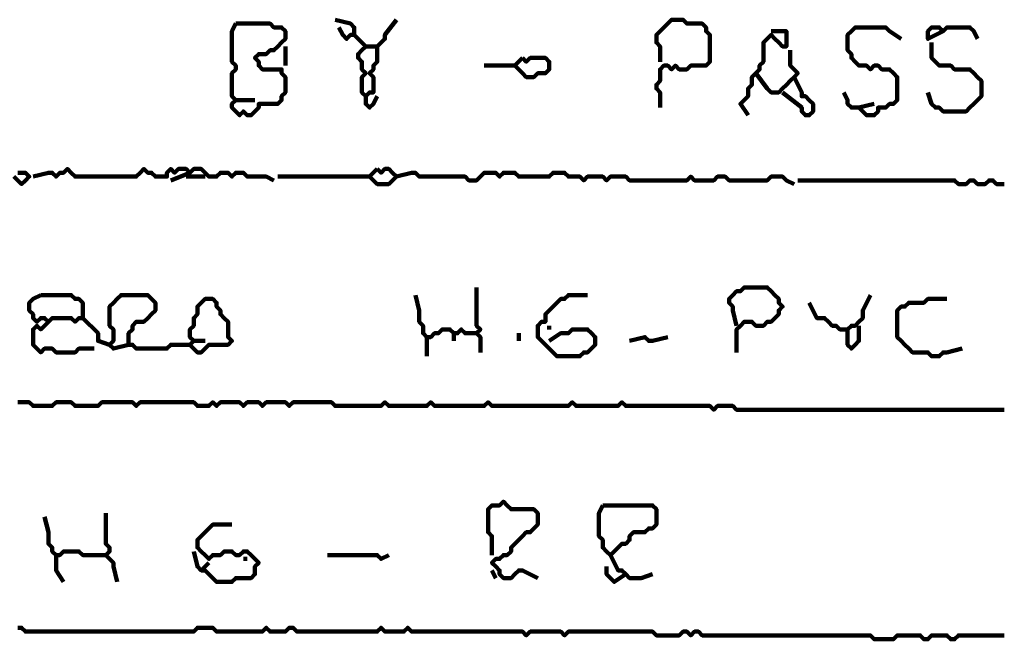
# Model space of a CAD drawing. Header units: metres. Extents: x 1959 to 4131, y 3282 to 4313.
# Tile 161 of 256: x 2381.35 to 2383.73, y 4305.44 to 4306.93. Entities that reach past the tile are written whole.
import ezdxf

# ---------------------------------------------------------------- set-up
doc = ezdxf.new("R2010")
doc.units = ezdxf.units.M
doc.layers.add('P', color=250, linetype='Continuous', lineweight=100)

msp = doc.modelspace()

# ---------------------------------------------------------------- linework, layer by layer
at = {"layer": 'P', "color": 0, "linetype": 'Continuous'}
for points in [[(2381.8754, 4306.9256), (2381.8846, 4306.9256), (2381.8939, 4306.9256), (2381.9031, 4306.9256), (2381.9123, 4306.9256), (2381.9216, 4306.9256), (2381.9308, 4306.9256), (2381.94, 4306.9256), (2381.9492, 4306.9256), (2381.9585, 4306.9256), (2381.9677, 4306.9163), (2381.9769, 4306.9163), (2381.9862, 4306.9163), (2381.9954, 4306.9071), (2381.9954, 4306.8979), (2381.9954, 4306.8886), (2381.9862, 4306.8794), (2381.9769, 4306.8702), (2381.9677, 4306.8609), (2381.9585, 4306.8609), (2381.9492, 4306.8517), (2381.94, 4306.8517), (2381.9308, 4306.8517), (2381.9216, 4306.8425), (2381.9308, 4306.8333), (2381.9308, 4306.824), (2381.94, 4306.8148), (2381.9492, 4306.8148), (2381.9585, 4306.8148), (2381.9677, 4306.8148), (2381.9769, 4306.8148), (2381.9862, 4306.8148), (2381.9862, 4306.8056), (2381.9954, 4306.7963), (2381.9954, 4306.7871), (2381.9954, 4306.7779), (2381.9954, 4306.7686), (2381.9954, 4306.7594), (2381.9862, 4306.7502), (2381.9862, 4306.7409), (2381.9769, 4306.7317), (2381.9677, 4306.7317), (2381.9585, 4306.7317), (2381.9492, 4306.7317), (2381.94, 4306.7317), (2381.9308, 4306.7317), (2381.9308, 4306.7225), (2381.9216, 4306.7133), (2381.9123, 4306.704), (2381.9031, 4306.704), (2381.8939, 4306.7133), (2381.8846, 4306.704), (2381.8754, 4306.7133), (2381.8662, 4306.7225), (2381.8662, 4306.7317), (2381.8754, 4306.7409), (2381.8662, 4306.7502), (2381.8662, 4306.7594), (2381.8662, 4306.7686), (2381.8662, 4306.7779), (2381.8662, 4306.7871), (2381.8662, 4306.7963), (2381.8662, 4306.8056), (2381.8754, 4306.8148), (2381.8754, 4306.824), (2381.8662, 4306.8333), (2381.8662, 4306.8425), (2381.8662, 4306.8517), (2381.8662, 4306.8609), (2381.8662, 4306.8702), (2381.8662, 4306.8794), (2381.8662, 4306.8886), (2381.8662, 4306.8979), (2381.8662, 4306.9071), (2381.8754, 4306.9256)], [(2382.1154, 4306.9348), (2382.1523, 4306.9256), (2382.1616, 4306.9163), (2382.1616, 4306.9071), (2382.1616, 4306.8979), (2382.1523, 4306.8979), (2382.1431, 4306.8886), (2382.1339, 4306.8979), (2382.1246, 4306.9163)], [(2382.2631, 4306.9348), (2382.2354, 4306.8979), (2382.2354, 4306.8886), (2382.2262, 4306.8794), (2382.2169, 4306.8702), (2382.2169, 4306.8609), (2382.2169, 4306.8517), (2382.2169, 4306.8425), (2382.2169, 4306.8333), (2382.2077, 4306.824), (2382.2077, 4306.8148), (2382.1985, 4306.8056), (2382.2077, 4306.7963), (2382.2077, 4306.7871), (2382.2077, 4306.7779), (2382.2077, 4306.7686), (2382.2077, 4306.7594), (2382.1985, 4306.7594), (2382.1892, 4306.7502), (2382.18, 4306.7594), (2382.18, 4306.7686), (2382.18, 4306.7779), (2382.18, 4306.7871), (2382.18, 4306.7963), (2382.1892, 4306.8056), (2382.18, 4306.8148), (2382.18, 4306.824), (2382.18, 4306.8333), (2382.1708, 4306.8425), (2382.1708, 4306.8517), (2382.18, 4306.8609), (2382.1892, 4306.8702), (2382.1616, 4306.8979)], [(2382.9, 4306.8333), (2382.9, 4306.8702), (2382.8908, 4306.8794), (2382.8908, 4306.8886), (2382.8908, 4306.8979), (2382.9, 4306.9071), (2382.9092, 4306.9163), (2382.9185, 4306.9256), (2382.9277, 4306.9348), (2382.9369, 4306.9348), (2382.9462, 4306.9348), (2382.9554, 4306.9348), (2382.9646, 4306.9256), (2382.9739, 4306.9256), (2382.9831, 4306.9256), (2382.9923, 4306.9256), (2383.0016, 4306.9256), (2383.0108, 4306.9163), (2383.0108, 4306.9071), (2383.02, 4306.8979), (2383.02, 4306.8886), (2383.02, 4306.8794), (2383.02, 4306.8702), (2383.02, 4306.8609), (2383.02, 4306.8517), (2383.02, 4306.8425), (2383.02, 4306.8333), (2383.0108, 4306.824), (2383.0016, 4306.824), (2382.9923, 4306.824), (2382.9831, 4306.824), (2382.9739, 4306.824), (2382.9646, 4306.8148), (2382.9554, 4306.8148), (2382.9462, 4306.8148), (2382.9369, 4306.824), (2382.9277, 4306.8148), (2382.9185, 4306.824), (2382.9092, 4306.824), (2382.9, 4306.8148), (2382.9, 4306.8056), (2382.9, 4306.7963), (2382.9, 4306.7871), (2382.8908, 4306.7779), (2382.8908, 4306.7686), (2382.9, 4306.7594), (2382.9, 4306.7502), (2382.9, 4306.7409), (2382.9, 4306.7225)], [(2383.4169, 4306.7317), (2383.38, 4306.7225), (2383.3892, 4306.7133), (2383.3985, 4306.704), (2383.4077, 4306.704), (2383.4169, 4306.704), (2383.4262, 4306.7133), (2383.4262, 4306.7225), (2383.4354, 4306.7225), (2383.4446, 4306.7225), (2383.4539, 4306.7317), (2383.4631, 4306.7317), (2383.4723, 4306.7409), (2383.4723, 4306.7502), (2383.4723, 4306.7594), (2383.4723, 4306.7686), (2383.4723, 4306.7779), (2383.4723, 4306.7871), (2383.4723, 4306.7963), (2383.4631, 4306.8056), (2383.4539, 4306.8148), (2383.4446, 4306.8148), (2383.4354, 4306.8148), (2383.4262, 4306.824), (2383.4169, 4306.824), (2383.4077, 4306.8148), (2383.3985, 4306.824), (2383.3892, 4306.824), (2383.38, 4306.824), (2383.3708, 4306.8333), (2383.3616, 4306.8425), (2383.3616, 4306.8517), (2383.3523, 4306.8609), (2383.3523, 4306.8702), (2383.3523, 4306.8794), (2383.3523, 4306.8886), (2383.3523, 4306.8979), (2383.3616, 4306.9071), (2383.3708, 4306.9163), (2383.38, 4306.9163), (2383.3892, 4306.9163), (2383.3985, 4306.9163), (2383.4077, 4306.9163), (2383.4169, 4306.9163), (2383.4262, 4306.9163), (2383.4354, 4306.9163), (2383.4446, 4306.9163), (2383.4539, 4306.9071), (2383.4816, 4306.8886)], [(2383.5831, 4306.9071), (2383.5462, 4306.8886), (2383.5462, 4306.8979), (2383.5462, 4306.9071), (2383.5554, 4306.9163), (2383.5646, 4306.9163), (2383.5739, 4306.9163), (2383.5831, 4306.9071), (2383.5923, 4306.9163), (2383.6016, 4306.9163), (2383.6108, 4306.9163), (2383.62, 4306.9163), (2383.6292, 4306.9163), (2383.6385, 4306.9163), (2383.6477, 4306.9163), (2383.6569, 4306.9071), (2383.6662, 4306.8886)], [(2383.1677, 4306.9071), (2383.2046, 4306.9071), (2383.2046, 4306.8979), (2383.2046, 4306.8886), (2383.2046, 4306.8794), (2383.2046, 4306.8702), (2383.1954, 4306.8702), (2383.1862, 4306.8794), (2383.1769, 4306.8886), (2383.1677, 4306.8979), (2383.1585, 4306.8886), (2383.1492, 4306.8794), (2383.1492, 4306.8702), (2383.1492, 4306.8609), (2383.1492, 4306.8517), (2383.1492, 4306.8425), (2383.1492, 4306.8333), (2383.14, 4306.824), (2383.14, 4306.8148), (2383.1308, 4306.8056), (2383.1216, 4306.7963), (2383.1216, 4306.7871), (2383.1216, 4306.7779), (2383.1123, 4306.7686), (2383.1123, 4306.7594), (2383.1123, 4306.7502), (2383.1031, 4306.7409), (2383.0939, 4306.7317), (2383.1123, 4306.704)], [(2381.9954, 4306.8702), (2381.9954, 4306.824)], [(2382.1892, 4306.8702), (2382.2169, 4306.8702)], [(2383.5554, 4306.8794), (2383.5554, 4306.8425), (2383.5646, 4306.8333), (2383.5739, 4306.824), (2383.5831, 4306.824), (2383.5923, 4306.824), (2383.6016, 4306.824), (2383.6108, 4306.8148), (2383.62, 4306.8148), (2383.6292, 4306.8148), (2383.6385, 4306.8148), (2383.6477, 4306.8148), (2383.6569, 4306.8056), (2383.6662, 4306.7963), (2383.6754, 4306.7871), (2383.6754, 4306.7779), (2383.6754, 4306.7686), (2383.6754, 4306.7594), (2383.6754, 4306.7502), (2383.6662, 4306.7409), (2383.6569, 4306.7317), (2383.6477, 4306.7225), (2383.6385, 4306.7133), (2383.6292, 4306.7133), (2383.62, 4306.7133), (2383.6108, 4306.7133), (2383.6016, 4306.7133), (2383.5923, 4306.7133), (2383.5831, 4306.7133), (2383.5739, 4306.7225), (2383.5646, 4306.7225), (2383.5554, 4306.7317), (2383.5462, 4306.7594)], [(2382.5677, 4306.8425), (2382.5769, 4306.8333), (2382.5862, 4306.8425), (2382.5954, 4306.8425), (2382.6046, 4306.8425), (2382.6139, 4306.8425), (2382.6231, 4306.8425), (2382.6323, 4306.8333), (2382.6323, 4306.824), (2382.6323, 4306.8148), (2382.6231, 4306.8056), (2382.6139, 4306.8056), (2382.6046, 4306.8056), (2382.5954, 4306.7963), (2382.5862, 4306.7963), (2382.5769, 4306.7963), (2382.5677, 4306.8056), (2382.5585, 4306.8148), (2382.5492, 4306.824), (2382.5677, 4306.8425)], [(2383.2139, 4306.8609), (2383.2139, 4306.824), (2383.2231, 4306.8148), (2383.2323, 4306.8056), (2383.2231, 4306.7963), (2383.2139, 4306.7871), (2383.2046, 4306.7779), (2383.1954, 4306.7686), (2383.1862, 4306.7594), (2383.1769, 4306.7594), (2383.1677, 4306.7594), (2383.1585, 4306.7686), (2383.1308, 4306.8056)], [(2382.4754, 4306.824), (2382.5031, 4306.824), (2382.5123, 4306.824), (2382.5492, 4306.824)], [(2383.2231, 4306.7963), (2383.2416, 4306.7594), (2383.2416, 4306.7502), (2383.2508, 4306.7502), (2383.26, 4306.7409), (2383.2692, 4306.7317), (2383.2692, 4306.7225), (2383.2692, 4306.7133), (2383.26, 4306.704), (2383.2508, 4306.704), (2383.2416, 4306.7133), (2383.2416, 4306.7225), (2383.1954, 4306.7594)], [(2382.1892, 4306.7502), (2382.1892, 4306.7317), (2382.1985, 4306.7225), (2382.2077, 4306.7317), (2382.2169, 4306.7502)], [(2383.3431, 4306.7594), (2383.3523, 4306.7409), (2383.3523, 4306.7317), (2383.3616, 4306.7225), (2383.38, 4306.7225)], [(2381.8754, 4306.7409), (2381.9216, 4306.7409)], [(2381.3492, 4306.5656), (2381.3585, 4306.5656), (2381.3677, 4306.5656), (2381.3769, 4306.5563), (2381.3677, 4306.5471), (2381.3585, 4306.5379), (2381.34, 4306.5563)], [(2381.3862, 4306.5563), (2381.4231, 4306.5656), (2381.4323, 4306.5656), (2381.4416, 4306.5563), (2381.4508, 4306.5656), (2381.46, 4306.5656), (2381.4692, 4306.5748), (2381.4785, 4306.5656), (2381.4877, 4306.5563), (2381.4969, 4306.5563), (2381.5062, 4306.5563), (2381.5154, 4306.5563), (2381.5246, 4306.5563), (2381.5339, 4306.5563), (2381.5431, 4306.5563), (2381.5523, 4306.5563), (2381.5616, 4306.5563), (2381.5708, 4306.5563), (2381.58, 4306.5563), (2381.5892, 4306.5563), (2381.5985, 4306.5563), (2381.6077, 4306.5563), (2381.6169, 4306.5563), (2381.6262, 4306.5563), (2381.6354, 4306.5563), (2381.6446, 4306.5656), (2381.6539, 4306.5748), (2381.6631, 4306.5656), (2381.6723, 4306.5656), (2381.6816, 4306.5563), (2381.6908, 4306.5563), (2381.7, 4306.5563), (2381.7092, 4306.5563), (2381.7092, 4306.5656), (2381.7185, 4306.5748), (2381.7277, 4306.5656), (2381.7369, 4306.5748), (2381.7462, 4306.5748), (2381.7554, 4306.5748), (2381.7646, 4306.5656), (2381.7739, 4306.5748), (2381.7831, 4306.5748), (2381.7923, 4306.5748), (2381.8016, 4306.5656), (2381.8108, 4306.5563), (2381.82, 4306.5563), (2381.8292, 4306.5563), (2381.8385, 4306.5656), (2381.8477, 4306.5656), (2381.8569, 4306.5656), (2381.8662, 4306.5563), (2381.8754, 4306.5656), (2381.8846, 4306.5656), (2381.8939, 4306.5656), (2381.9031, 4306.5563), (2381.9123, 4306.5563), (2381.9216, 4306.5563), (2381.9308, 4306.5563), (2381.94, 4306.5563), (2381.9492, 4306.5563), (2381.9677, 4306.5471)], [(2381.7646, 4306.5656), (2381.7185, 4306.5471)], [(2382.2169, 4306.5748), (2382.2262, 4306.5656), (2382.2354, 4306.5748), (2382.2446, 4306.5748), (2382.2539, 4306.5656), (2382.2631, 4306.5563), (2382.2539, 4306.5471), (2382.2446, 4306.5379), (2382.2354, 4306.5379), (2382.2262, 4306.5379), (2382.2169, 4306.5379), (2382.2077, 4306.5471), (2382.1985, 4306.5563), (2382.2169, 4306.5748)], [(2382.2631, 4306.5563), (2382.3, 4306.5656), (2382.3092, 4306.5656), (2382.3185, 4306.5563), (2382.3277, 4306.5563), (2382.3369, 4306.5563), (2382.3462, 4306.5563), (2382.3554, 4306.5563), (2382.3646, 4306.5563), (2382.3739, 4306.5563), (2382.3831, 4306.5563), (2382.3923, 4306.5563), (2382.4016, 4306.5563), (2382.4108, 4306.5563), (2382.42, 4306.5563), (2382.4292, 4306.5563), (2382.4385, 4306.5471), (2382.4477, 4306.5471), (2382.4569, 4306.5471), (2382.4662, 4306.5563), (2382.4754, 4306.5656), (2382.4846, 4306.5656), (2382.4939, 4306.5656), (2382.5031, 4306.5656), (2382.5123, 4306.5563), (2382.5216, 4306.5656), (2382.5308, 4306.5656), (2382.54, 4306.5656), (2382.5492, 4306.5656), (2382.5585, 4306.5563), (2382.5677, 4306.5563), (2382.5769, 4306.5563), (2382.5862, 4306.5563), (2382.5954, 4306.5563), (2382.6046, 4306.5563), (2382.6139, 4306.5563), (2382.6231, 4306.5563), (2382.6323, 4306.5563), (2382.6416, 4306.5656), (2382.6508, 4306.5656), (2382.66, 4306.5656), (2382.6692, 4306.5656), (2382.6785, 4306.5563), (2382.6877, 4306.5563), (2382.6969, 4306.5563), (2382.7062, 4306.5563), (2382.7154, 4306.5471), (2382.7246, 4306.5563), (2382.7339, 4306.5563), (2382.7431, 4306.5563), (2382.7523, 4306.5563), (2382.7616, 4306.5563), (2382.7708, 4306.5471), (2382.78, 4306.5563), (2382.7892, 4306.5563), (2382.7985, 4306.5563), (2382.8077, 4306.5563), (2382.8169, 4306.5563), (2382.8262, 4306.5471), (2382.8354, 4306.5471), (2382.8446, 4306.5471), (2382.8539, 4306.5471), (2382.8631, 4306.5471), (2382.8723, 4306.5471), (2382.8816, 4306.5471), (2382.8908, 4306.5471), (2382.9, 4306.5471), (2382.9092, 4306.5471), (2382.9185, 4306.5471), (2382.9277, 4306.5471), (2382.9369, 4306.5471), (2382.9462, 4306.5471), (2382.9554, 4306.5471), (2382.9646, 4306.5471), (2382.9739, 4306.5563), (2382.9831, 4306.5471), (2382.9923, 4306.5471), (2383.0016, 4306.5471), (2383.0108, 4306.5471), (2383.02, 4306.5471), (2383.0292, 4306.5471), (2383.0385, 4306.5563), (2383.0477, 4306.5563), (2383.0569, 4306.5563), (2383.0662, 4306.5471), (2383.0754, 4306.5471), (2383.0846, 4306.5471), (2383.0939, 4306.5471), (2383.1031, 4306.5471), (2383.1123, 4306.5471), (2383.1216, 4306.5471), (2383.1308, 4306.5471), (2383.14, 4306.5471), (2383.1492, 4306.5471), (2383.1585, 4306.5471), (2383.1677, 4306.5563), (2383.1769, 4306.5563), (2383.1862, 4306.5563), (2383.1954, 4306.5563), (2383.2046, 4306.5471), (2383.2231, 4306.5379)], [(2381.7554, 4306.5563), (2381.8016, 4306.5563)], [(2381.9769, 4306.5563), (2382.0139, 4306.5563), (2382.0231, 4306.5563), (2382.0323, 4306.5563), (2382.0416, 4306.5563), (2382.0508, 4306.5563), (2382.06, 4306.5563), (2382.0692, 4306.5563), (2382.0785, 4306.5563), (2382.0877, 4306.5563), (2382.0969, 4306.5563), (2382.1062, 4306.5563), (2382.1154, 4306.5563), (2382.1246, 4306.5563), (2382.1339, 4306.5563), (2382.1431, 4306.5563), (2382.1523, 4306.5563), (2382.1616, 4306.5563), (2382.1708, 4306.5563), (2382.18, 4306.5563), (2382.1985, 4306.5563)], [(2383.2323, 4306.5471), (2383.2692, 4306.5471), (2383.2785, 4306.5471), (2383.2877, 4306.5471), (2383.2969, 4306.5471), (2383.3062, 4306.5471), (2383.3154, 4306.5471), (2383.3246, 4306.5471), (2383.3339, 4306.5471), (2383.3431, 4306.5471), (2383.3523, 4306.5471), (2383.3616, 4306.5471), (2383.3708, 4306.5471), (2383.38, 4306.5471), (2383.3892, 4306.5471), (2383.3985, 4306.5471), (2383.4077, 4306.5471), (2383.4169, 4306.5471), (2383.4262, 4306.5471), (2383.4354, 4306.5471), (2383.4446, 4306.5471), (2383.4539, 4306.5471), (2383.4631, 4306.5471), (2383.4723, 4306.5471), (2383.4816, 4306.5471), (2383.4908, 4306.5471), (2383.5, 4306.5471), (2383.5092, 4306.5471), (2383.5185, 4306.5471), (2383.5277, 4306.5471), (2383.5369, 4306.5471), (2383.5462, 4306.5471), (2383.5554, 4306.5471), (2383.5646, 4306.5471), (2383.5739, 4306.5471), (2383.5831, 4306.5471), (2383.5923, 4306.5471), (2383.6016, 4306.5471), (2383.6108, 4306.5471), (2383.62, 4306.5379), (2383.6292, 4306.5379), (2383.6385, 4306.5379), (2383.6477, 4306.5471), (2383.6569, 4306.5471), (2383.6662, 4306.5379), (2383.6754, 4306.5379), (2383.6846, 4306.5379), (2383.6939, 4306.5471), (2383.7031, 4306.5471), (2383.7123, 4306.5379), (2383.7216, 4306.5379), (2383.7308, 4306.5379)], [(2382.4569, 4306.2886), (2382.4569, 4306.2517), (2382.4569, 4306.2425), (2382.4569, 4306.2333), (2382.4569, 4306.224), (2382.4569, 4306.2148), (2382.4569, 4306.2056), (2382.4569, 4306.1963), (2382.4662, 4306.1871), (2382.4569, 4306.1779), (2382.4662, 4306.1686), (2382.4662, 4306.1594), (2382.4662, 4306.1317)], [(2383.0846, 4306.1963), (2383.0754, 4306.2333), (2383.0754, 4306.2425), (2383.0662, 4306.2517), (2383.0662, 4306.2609), (2383.0754, 4306.2702), (2383.0846, 4306.2794), (2383.0939, 4306.2794), (2383.1031, 4306.2886), (2383.1123, 4306.2886), (2383.1216, 4306.2886), (2383.1308, 4306.2886), (2383.14, 4306.2886), (2383.1492, 4306.2886), (2383.1585, 4306.2886), (2383.1677, 4306.2794), (2383.1769, 4306.2702), (2383.1862, 4306.2609), (2383.1862, 4306.2517), (2383.1954, 4306.2425), (2383.1862, 4306.2333), (2383.1862, 4306.224), (2383.1769, 4306.2148), (2383.1677, 4306.2056), (2383.1585, 4306.2056), (2383.1492, 4306.1963), (2383.14, 4306.1963), (2383.1308, 4306.1963), (2383.1216, 4306.2056), (2383.1123, 4306.2056), (2383.1031, 4306.2056), (2383.0939, 4306.1963), (2383.0846, 4306.1871), (2383.0846, 4306.1779), (2383.0846, 4306.1686), (2383.0846, 4306.1594), (2383.0846, 4306.1317)], [(2381.4046, 4306.2702), (2381.4139, 4306.2702), (2381.4231, 4306.2702), (2381.4323, 4306.2702), (2381.4416, 4306.2702), (2381.4508, 4306.2702), (2381.46, 4306.2702), (2381.4692, 4306.2702), (2381.4785, 4306.2702), (2381.4877, 4306.2609), (2381.4969, 4306.2609), (2381.5062, 4306.2517), (2381.5062, 4306.2425), (2381.5062, 4306.2333), (2381.5062, 4306.224), (2381.5062, 4306.2148), (2381.4969, 4306.2148), (2381.4877, 4306.2056), (2381.4785, 4306.2148), (2381.4692, 4306.2148), (2381.46, 4306.2148), (2381.4508, 4306.2148), (2381.4416, 4306.2148), (2381.4323, 4306.2148), (2381.4231, 4306.2056), (2381.4139, 4306.2148), (2381.4046, 4306.2148), (2381.3954, 4306.2056), (2381.3862, 4306.2148), (2381.3862, 4306.224), (2381.3769, 4306.2333), (2381.3769, 4306.2425), (2381.3769, 4306.2517), (2381.3862, 4306.2609), (2381.4046, 4306.2702)], [(2381.6169, 4306.1502), (2381.58, 4306.1409), (2381.5708, 4306.1502), (2381.58, 4306.1594), (2381.58, 4306.1686), (2381.58, 4306.1779), (2381.58, 4306.1871), (2381.5708, 4306.1963), (2381.5708, 4306.2056), (2381.5708, 4306.2148), (2381.5708, 4306.224), (2381.5708, 4306.2333), (2381.5708, 4306.2425), (2381.58, 4306.2517), (2381.5892, 4306.2609), (2381.5985, 4306.2702), (2381.6077, 4306.2702), (2381.6169, 4306.2702), (2381.6262, 4306.2702), (2381.6354, 4306.2702), (2381.6446, 4306.2702), (2381.6539, 4306.2702), (2381.6631, 4306.2702), (2381.6723, 4306.2609), (2381.6816, 4306.2517), (2381.6816, 4306.2425), (2381.6816, 4306.2333), (2381.6723, 4306.224), (2381.6631, 4306.2148), (2381.6539, 4306.2056), (2381.6446, 4306.2056), (2381.6354, 4306.2056), (2381.6262, 4306.1963), (2381.6262, 4306.1871), (2381.6169, 4306.1779), (2381.6169, 4306.1686), (2381.6169, 4306.1594), (2381.6169, 4306.1502), (2381.6262, 4306.1502), (2381.6354, 4306.1409), (2381.6446, 4306.1409), (2381.6539, 4306.1409), (2381.6631, 4306.1409), (2381.6723, 4306.1409), (2381.6816, 4306.1409), (2381.6908, 4306.1409), (2381.7, 4306.1409), (2381.7092, 4306.1409), (2381.7185, 4306.1502), (2381.7277, 4306.1502), (2381.7369, 4306.1502), (2381.7462, 4306.1502), (2381.7554, 4306.1502), (2381.7646, 4306.1502), (2381.7739, 4306.1594), (2381.7646, 4306.1686), (2381.7646, 4306.1779), (2381.7646, 4306.1871), (2381.7739, 4306.1963), (2381.7739, 4306.2056), (2381.7739, 4306.2148), (2381.7831, 4306.224), (2381.7831, 4306.2333), (2381.7831, 4306.2425), (2381.7923, 4306.2517), (2381.8016, 4306.2609), (2381.8108, 4306.2609), (2381.82, 4306.2609), (2381.8292, 4306.2517), (2381.8292, 4306.2425), (2381.8385, 4306.2333), (2381.8385, 4306.224), (2381.8477, 4306.2148), (2381.8569, 4306.2056), (2381.8569, 4306.1963), (2381.8569, 4306.1871), (2381.8569, 4306.1779), (2381.8569, 4306.1686), (2381.8662, 4306.1594), (2381.8569, 4306.1502), (2381.8477, 4306.1502), (2381.8385, 4306.1502), (2381.8292, 4306.1502), (2381.82, 4306.1502), (2381.8108, 4306.1502), (2381.8016, 4306.1409), (2381.7923, 4306.1317), (2381.7831, 4306.1317), (2381.7646, 4306.1502)], [(2382.3092, 4306.2702), (2382.3185, 4306.2333), (2382.3185, 4306.224), (2382.3185, 4306.2148), (2382.3185, 4306.2056), (2382.3277, 4306.1963), (2382.3277, 4306.1871), (2382.3277, 4306.1779), (2382.3369, 4306.1686), (2382.3462, 4306.1686), (2382.3554, 4306.1779), (2382.3646, 4306.1779), (2382.3739, 4306.1871), (2382.3831, 4306.1871), (2382.3923, 4306.1871), (2382.4016, 4306.1779), (2382.4108, 4306.1779), (2382.42, 4306.1871), (2382.4292, 4306.1779), (2382.4385, 4306.1779), (2382.4569, 4306.1779)], [(2382.6323, 4306.1594), (2382.66, 4306.1779), (2382.6692, 4306.1779), (2382.6785, 4306.1779), (2382.6877, 4306.1871), (2382.6969, 4306.1871), (2382.7062, 4306.1871), (2382.7154, 4306.1871), (2382.7246, 4306.1871), (2382.7339, 4306.1779), (2382.7431, 4306.1686), (2382.7431, 4306.1594), (2382.7431, 4306.1502), (2382.7339, 4306.1409), (2382.7246, 4306.1317), (2382.7154, 4306.1317), (2382.7062, 4306.1225), (2382.6969, 4306.1225), (2382.6877, 4306.1225), (2382.6785, 4306.1225), (2382.6692, 4306.1225), (2382.66, 4306.1225), (2382.6508, 4306.1225), (2382.6416, 4306.1317), (2382.6323, 4306.1409), (2382.6231, 4306.1502), (2382.6139, 4306.1594), (2382.6046, 4306.1686), (2382.6046, 4306.1779), (2382.6046, 4306.1871), (2382.6046, 4306.1963), (2382.6139, 4306.2056), (2382.6231, 4306.2056), (2382.6231, 4306.2148), (2382.6231, 4306.224), (2382.6323, 4306.2333), (2382.6416, 4306.2425), (2382.6508, 4306.2517), (2382.66, 4306.2609), (2382.6692, 4306.2609), (2382.6785, 4306.2702), (2382.6877, 4306.2702), (2382.6969, 4306.2702), (2382.7062, 4306.2702), (2382.7246, 4306.2702)], [(2383.26, 4306.2517), (2383.2785, 4306.2148), (2383.2877, 4306.2148), (2383.2969, 4306.2148), (2383.3062, 4306.2056), (2383.3154, 4306.1963), (2383.3246, 4306.1963), (2383.3339, 4306.1871), (2383.3523, 4306.1871)], [(2383.4077, 4306.2702), (2383.3892, 4306.2333), (2383.3892, 4306.224), (2383.3892, 4306.2148), (2383.38, 4306.2056), (2383.3708, 4306.1963), (2383.3616, 4306.1963), (2383.3523, 4306.1871), (2383.3523, 4306.1779), (2383.3523, 4306.1686), (2383.3523, 4306.1594), (2383.3523, 4306.1502), (2383.3616, 4306.1409), (2383.3708, 4306.1502), (2383.38, 4306.1594), (2383.38, 4306.1686), (2383.38, 4306.1963)], [(2383.6292, 4306.1409), (2383.5923, 4306.1317), (2383.5831, 4306.1317), (2383.5739, 4306.1225), (2383.5646, 4306.1225), (2383.5554, 4306.1225), (2383.5462, 4306.1317), (2383.5369, 4306.1317), (2383.5277, 4306.1317), (2383.5185, 4306.1317), (2383.5092, 4306.1317), (2383.5, 4306.1409), (2383.4908, 4306.1502), (2383.4816, 4306.1594), (2383.4723, 4306.1686), (2383.4723, 4306.1779), (2383.4723, 4306.1871), (2383.4723, 4306.1963), (2383.4723, 4306.2056), (2383.4723, 4306.2148), (2383.4723, 4306.224), (2383.4723, 4306.2333), (2383.4816, 4306.2425), (2383.4908, 4306.2425), (2383.5, 4306.2517), (2383.5092, 4306.2517), (2383.5185, 4306.2517), (2383.5277, 4306.2517), (2383.5369, 4306.2517), (2383.5462, 4306.2609), (2383.5554, 4306.2609), (2383.5646, 4306.2609), (2383.5923, 4306.2609)], [(2381.4231, 4306.2056), (2381.4046, 4306.1871), (2381.3954, 4306.1963), (2381.3862, 4306.1871), (2381.3862, 4306.1779), (2381.3862, 4306.1686), (2381.3862, 4306.1594), (2381.3862, 4306.1502), (2381.3954, 4306.1409), (2381.4046, 4306.1317), (2381.4139, 4306.1409), (2381.4231, 4306.1409), (2381.4323, 4306.1409), (2381.4416, 4306.1317), (2381.4508, 4306.1317), (2381.46, 4306.1317), (2381.4692, 4306.1317), (2381.4785, 4306.1317), (2381.4877, 4306.1317), (2381.4969, 4306.1409), (2381.5339, 4306.1409)], [(2381.5062, 4306.2148), (2381.5431, 4306.1779), (2381.5431, 4306.1686), (2381.5431, 4306.1594), (2381.5708, 4306.1502)], [(2382.4016, 4306.1779), (2382.4016, 4306.1594)], [(2382.5585, 4306.1779), (2382.5585, 4306.1594)], [(2382.6323, 4306.1963), (2382.6323, 4306.1871)], [(2381.7739, 4306.1594), (2381.8016, 4306.1594)], [(2382.3369, 4306.1686), (2382.3369, 4306.1225)], [(2382.8262, 4306.1594), (2382.8631, 4306.1686), (2382.8723, 4306.1594), (2382.8816, 4306.1594), (2382.9185, 4306.1686)], [(2381.3492, 4306.0117), (2381.3585, 4306.0117), (2381.3677, 4306.0117), (2381.3769, 4306.0117), (2381.3862, 4306.0025), (2381.3954, 4306.0025), (2381.4046, 4306.0025), (2381.4139, 4306.0025), (2381.4231, 4306.0025), (2381.4323, 4306.0025), (2381.4416, 4306.0117), (2381.4508, 4306.0117), (2381.46, 4306.0117), (2381.4692, 4306.0117), (2381.4785, 4306.0117), (2381.4877, 4306.0025), (2381.4969, 4306.0025), (2381.5062, 4306.0025), (2381.5154, 4306.0025), (2381.5246, 4306.0025), (2381.5339, 4306.0025), (2381.5431, 4306.0025), (2381.5523, 4306.0117), (2381.5616, 4306.0117), (2381.5708, 4306.0117), (2381.58, 4306.0117), (2381.5892, 4306.0117), (2381.5985, 4306.0117), (2381.6077, 4306.0117), (2381.6169, 4306.0117), (2381.6262, 4306.0117), (2381.6354, 4306.0025), (2381.6446, 4306.0117), (2381.6539, 4306.0117), (2381.6631, 4306.0117), (2381.6723, 4306.0117), (2381.6816, 4306.0117), (2381.6908, 4306.0117), (2381.7, 4306.0117), (2381.7092, 4306.0117), (2381.7185, 4306.0117), (2381.7277, 4306.0117), (2381.7369, 4306.0117), (2381.7462, 4306.0117), (2381.7554, 4306.0117), (2381.7646, 4306.0117), (2381.7739, 4306.0117), (2381.7831, 4306.0025), (2381.7923, 4306.0025), (2381.8016, 4306.0025), (2381.8108, 4306.0025), (2381.82, 4306.0117), (2381.8292, 4306.0025), (2381.8385, 4306.0117), (2381.8477, 4306.0117), (2381.8569, 4306.0117), (2381.8662, 4306.0117), (2381.8754, 4306.0117), (2381.8846, 4306.0117), (2381.8939, 4306.0025), (2381.9031, 4306.0117), (2381.9123, 4306.0117), (2381.9216, 4306.0117), (2381.9308, 4306.0117), (2381.94, 4306.0025), (2381.9492, 4306.0117), (2381.9585, 4306.0117), (2381.9677, 4306.0117), (2381.9769, 4306.0117), (2381.9862, 4306.0117), (2381.9954, 4306.0117), (2382.0046, 4306.0025), (2382.0139, 4306.0117), (2382.0231, 4306.0117), (2382.0323, 4306.0117), (2382.0416, 4306.0117), (2382.0508, 4306.0117), (2382.06, 4306.0117), (2382.0692, 4306.0117), (2382.0785, 4306.0117), (2382.0877, 4306.0117), (2382.0969, 4306.0117), (2382.1062, 4306.0117), (2382.1154, 4306.0025), (2382.1246, 4306.0025), (2382.1339, 4306.0025), (2382.1431, 4306.0025), (2382.1523, 4306.0025), (2382.1616, 4306.0025), (2382.1708, 4306.0025), (2382.18, 4306.0025), (2382.1892, 4306.0025), (2382.1985, 4306.0025), (2382.2077, 4306.0025), (2382.2169, 4306.0025), (2382.2262, 4306.0025), (2382.2354, 4306.0117), (2382.2446, 4306.0025), (2382.2539, 4306.0025), (2382.2631, 4306.0025), (2382.2723, 4306.0025), (2382.2816, 4306.0025), (2382.2908, 4306.0025), (2382.3, 4306.0025), (2382.3092, 4306.0025), (2382.3185, 4306.0025), (2382.3277, 4306.0025), (2382.3369, 4306.0025), (2382.3462, 4306.0117), (2382.3554, 4306.0025), (2382.3646, 4306.0025), (2382.3739, 4306.0025), (2382.3831, 4306.0025), (2382.3923, 4306.0025), (2382.4016, 4306.0025), (2382.4108, 4306.0025), (2382.42, 4306.0025), (2382.4292, 4306.0025), (2382.4385, 4306.0025), (2382.4477, 4306.0025), (2382.4569, 4306.0025), (2382.4662, 4306.0025), (2382.4754, 4306.0025), (2382.4846, 4306.0117), (2382.4939, 4306.0025), (2382.5031, 4306.0025), (2382.5123, 4306.0025), (2382.5216, 4306.0025), (2382.5308, 4306.0025), (2382.54, 4306.0025), (2382.5492, 4306.0025), (2382.5585, 4306.0025), (2382.5677, 4306.0025), (2382.5769, 4306.0025), (2382.5862, 4306.0025), (2382.5954, 4306.0025), (2382.6046, 4306.0025), (2382.6139, 4306.0025), (2382.6231, 4306.0025), (2382.6323, 4306.0025), (2382.6416, 4306.0025), (2382.6508, 4306.0025), (2382.66, 4306.0025), (2382.6692, 4306.0025), (2382.6785, 4306.0025), (2382.6877, 4306.0117), (2382.6969, 4306.0025), (2382.7062, 4306.0025), (2382.7154, 4306.0025), (2382.7246, 4306.0025), (2382.7339, 4306.0025), (2382.7431, 4306.0025), (2382.7523, 4306.0025), (2382.7616, 4306.0025), (2382.7708, 4306.0025), (2382.78, 4306.0025), (2382.7892, 4306.0025), (2382.7985, 4306.0025), (2382.8077, 4306.0117), (2382.8169, 4306.0025), (2382.8262, 4306.0025), (2382.8354, 4306.0025), (2382.8446, 4306.0025), (2382.8539, 4306.0025), (2382.8631, 4306.0025), (2382.8723, 4306.0025), (2382.8816, 4306.0025), (2382.8908, 4306.0025), (2382.9, 4306.0025), (2382.9092, 4306.0025), (2382.9185, 4306.0025), (2382.9277, 4306.0025), (2382.9369, 4306.0025), (2382.9462, 4306.0025), (2382.9554, 4306.0025), (2382.9646, 4306.0025), (2382.9739, 4306.0025), (2382.9831, 4306.0025), (2382.9923, 4306.0025), (2383.0016, 4306.0025), (2383.0108, 4306.0025), (2383.02, 4306.0025), (2383.0292, 4305.9933), (2383.0385, 4306.0025), (2383.0477, 4306.0025), (2383.0569, 4306.0025), (2383.0662, 4306.0025), (2383.0754, 4306.0025), (2383.0846, 4305.9933), (2383.0939, 4305.9933), (2383.1031, 4305.9933), (2383.1123, 4305.9933), (2383.1216, 4305.9933), (2383.1308, 4305.9933), (2383.14, 4305.9933), (2383.1492, 4305.9933), (2383.1585, 4305.9933), (2383.1677, 4305.9933), (2383.1769, 4305.9933), (2383.1862, 4305.9933), (2383.1954, 4305.9933), (2383.2046, 4305.9933), (2383.2139, 4305.9933), (2383.2231, 4305.9933), (2383.2323, 4305.9933), (2383.2416, 4305.9933), (2383.2508, 4305.9933), (2383.26, 4305.9933), (2383.2692, 4305.9933), (2383.2785, 4305.9933), (2383.2877, 4305.9933), (2383.2969, 4305.9933), (2383.3062, 4305.9933), (2383.3154, 4305.9933), (2383.3246, 4305.9933), (2383.3339, 4305.9933), (2383.3431, 4305.9933), (2383.3523, 4305.9933), (2383.3616, 4305.9933), (2383.3708, 4305.9933), (2383.38, 4305.9933), (2383.3892, 4305.9933), (2383.3985, 4305.9933), (2383.4077, 4305.9933), (2383.4169, 4305.9933), (2383.4262, 4305.9933), (2383.4354, 4305.9933), (2383.4446, 4305.9933), (2383.4539, 4305.9933), (2383.4631, 4305.9933), (2383.4723, 4305.9933), (2383.4816, 4305.9933), (2383.4908, 4305.9933), (2383.5, 4305.9933), (2383.5092, 4305.9933), (2383.5185, 4305.9933), (2383.5277, 4305.9933), (2383.5369, 4305.9933), (2383.5462, 4305.9933), (2383.5554, 4305.9933), (2383.5646, 4305.9933), (2383.5739, 4305.9933), (2383.5831, 4305.9933), (2383.5923, 4305.9933), (2383.6016, 4305.9933), (2383.6108, 4305.9933), (2383.62, 4305.9933), (2383.6292, 4305.9933), (2383.6385, 4305.9933), (2383.6477, 4305.9933), (2383.6569, 4305.9933), (2383.6662, 4305.9933), (2383.6754, 4305.9933), (2383.6846, 4305.9933), (2383.6939, 4305.9933), (2383.7031, 4305.9933), (2383.7123, 4305.9933), (2383.7216, 4305.9933), (2383.7308, 4305.9933)], [(2382.4939, 4305.6425), (2382.4939, 4305.6794), (2382.4939, 4305.6886), (2382.4846, 4305.6979), (2382.4846, 4305.7071), (2382.4846, 4305.7163), (2382.4846, 4305.7256), (2382.4846, 4305.7348), (2382.4846, 4305.744), (2382.4846, 4305.7533), (2382.4939, 4305.7625), (2382.5031, 4305.7625), (2382.5123, 4305.7625), (2382.5216, 4305.7717), (2382.5308, 4305.7625), (2382.54, 4305.7533), (2382.5492, 4305.7533), (2382.5585, 4305.7533), (2382.5677, 4305.7533), (2382.5769, 4305.7533), (2382.5862, 4305.7533), (2382.5954, 4305.7533), (2382.6046, 4305.744), (2382.6046, 4305.7348), (2382.6046, 4305.7256), (2382.6046, 4305.7163), (2382.5954, 4305.7071), (2382.5862, 4305.6979), (2382.5769, 4305.6979), (2382.5677, 4305.6886), (2382.5585, 4305.6794), (2382.5492, 4305.6702), (2382.54, 4305.6609), (2382.54, 4305.6517), (2382.5308, 4305.6425), (2382.5216, 4305.6425), (2382.5123, 4305.6333), (2382.5031, 4305.6333), (2382.4939, 4305.624), (2382.5031, 4305.6148), (2382.5123, 4305.6056), (2382.5123, 4305.5963), (2382.5216, 4305.5871), (2382.5308, 4305.5871), (2382.54, 4305.5871), (2382.5492, 4305.5963), (2382.5585, 4305.6056), (2382.5677, 4305.6056), (2382.6046, 4305.5871)], [(2382.7616, 4305.7625), (2382.7708, 4305.7625), (2382.78, 4305.7625), (2382.7892, 4305.7625), (2382.7985, 4305.7625), (2382.8077, 4305.7625), (2382.8169, 4305.7625), (2382.8262, 4305.7625), (2382.8354, 4305.7625), (2382.8446, 4305.7625), (2382.8539, 4305.7625), (2382.8631, 4305.7625), (2382.8723, 4305.7625), (2382.8816, 4305.7625), (2382.8908, 4305.7533), (2382.8908, 4305.744), (2382.8908, 4305.7348), (2382.8908, 4305.7256), (2382.8908, 4305.7163), (2382.8816, 4305.7071), (2382.8723, 4305.7071), (2382.8631, 4305.6979), (2382.8539, 4305.6979), (2382.8446, 4305.6979), (2382.8354, 4305.6979), (2382.8262, 4305.6886), (2382.8262, 4305.6794), (2382.8169, 4305.6702), (2382.8077, 4305.6702), (2382.7985, 4305.6609), (2382.7892, 4305.6517), (2382.78, 4305.6425), (2382.7708, 4305.6517), (2382.7616, 4305.6609), (2382.7616, 4305.6702), (2382.7616, 4305.6794), (2382.7523, 4305.6886), (2382.7523, 4305.6979), (2382.7523, 4305.7071), (2382.7523, 4305.7163), (2382.7523, 4305.7256), (2382.7523, 4305.7348), (2382.7523, 4305.744), (2382.7616, 4305.7625)], [(2381.4139, 4305.7348), (2381.4231, 4305.6979), (2381.4231, 4305.6886), (2381.4231, 4305.6794), (2381.4231, 4305.6702), (2381.4323, 4305.6609), (2381.4323, 4305.6517), (2381.4416, 4305.6425), (2381.4508, 4305.6425), (2381.46, 4305.6517), (2381.4692, 4305.6517), (2381.4785, 4305.6517), (2381.4877, 4305.6517), (2381.4969, 4305.6517), (2381.5062, 4305.6425), (2381.5154, 4305.6425), (2381.5616, 4305.6425)], [(2381.5616, 4305.744), (2381.5616, 4305.7071), (2381.5616, 4305.6979), (2381.5616, 4305.6886), (2381.5616, 4305.6794), (2381.5616, 4305.6702), (2381.5708, 4305.6609), (2381.5708, 4305.6517), (2381.5616, 4305.6425), (2381.5708, 4305.6333), (2381.58, 4305.624), (2381.58, 4305.6148), (2381.5892, 4305.5779)], [(2381.7739, 4305.6517), (2381.7831, 4305.6148), (2381.7923, 4305.6056), (2381.8016, 4305.6056), (2381.8108, 4305.5963), (2381.82, 4305.5871), (2381.8292, 4305.5779), (2381.8385, 4305.5779), (2381.8477, 4305.5779), (2381.8569, 4305.5779), (2381.8662, 4305.5779), (2381.8754, 4305.5871), (2381.8846, 4305.5871), (2381.8939, 4305.5871), (2381.9031, 4305.5871), (2381.9123, 4305.5871), (2381.9216, 4305.5963), (2381.9216, 4305.6056), (2381.9216, 4305.6148), (2381.9308, 4305.624), (2381.9216, 4305.6333), (2381.9123, 4305.6425), (2381.9031, 4305.6517), (2381.8939, 4305.6517), (2381.8846, 4305.6425), (2381.8754, 4305.6425), (2381.8662, 4305.6517), (2381.8569, 4305.6517), (2381.8477, 4305.6517), (2381.8385, 4305.6425), (2381.8292, 4305.6425), (2381.82, 4305.6425), (2381.8108, 4305.6333), (2381.8016, 4305.6425), (2381.7923, 4305.6517), (2381.7831, 4305.6609), (2381.7831, 4305.6702), (2381.7831, 4305.6794), (2381.7923, 4305.6886), (2381.8016, 4305.6979), (2381.8108, 4305.7071), (2381.82, 4305.7163), (2381.8292, 4305.7163), (2381.8385, 4305.7163), (2381.8662, 4305.7163)], [(2381.4416, 4305.6425), (2381.4416, 4305.624), (2381.4416, 4305.6148), (2381.4416, 4305.6056), (2381.46, 4305.5779)], [(2381.8939, 4305.6333), (2381.9031, 4305.6333)], [(2382.0969, 4305.6425), (2382.1339, 4305.6425), (2382.1431, 4305.6425), (2382.1523, 4305.6425), (2382.1616, 4305.6425), (2382.1708, 4305.6425), (2382.18, 4305.6425), (2382.1892, 4305.6425), (2382.1985, 4305.6425), (2382.2077, 4305.6425), (2382.2169, 4305.6425), (2382.2262, 4305.6333), (2382.2446, 4305.6425)], [(2382.78, 4305.6425), (2382.7985, 4305.6056), (2382.8077, 4305.6056), (2382.8169, 4305.5963), (2382.8262, 4305.5871), (2382.8354, 4305.5871), (2382.8446, 4305.5871), (2382.8539, 4305.5871), (2382.8816, 4305.5963)], [(2381.8108, 4305.624), (2381.7923, 4305.6056)], [(2382.7708, 4305.6148), (2382.7708, 4305.5963), (2382.78, 4305.5871), (2382.7892, 4305.5779), (2382.8169, 4305.5963)], [(2382.4939, 4305.6056), (2382.5031, 4305.5871)], [(2381.3492, 4305.4671), (2381.3585, 4305.4671), (2381.3677, 4305.4579), (2381.3769, 4305.4579), (2381.3862, 4305.4579), (2381.3954, 4305.4579), (2381.4046, 4305.4579), (2381.4139, 4305.4579), (2381.4231, 4305.4579), (2381.4323, 4305.4579), (2381.4416, 4305.4579), (2381.4508, 4305.4579), (2381.46, 4305.4579), (2381.4692, 4305.4579), (2381.4785, 4305.4579), (2381.4877, 4305.4579), (2381.4969, 4305.4579), (2381.5062, 4305.4579), (2381.5154, 4305.4579), (2381.5246, 4305.4579), (2381.5339, 4305.4579), (2381.5431, 4305.4579), (2381.5523, 4305.4579), (2381.5616, 4305.4579), (2381.5708, 4305.4579), (2381.58, 4305.4579), (2381.5892, 4305.4579), (2381.5985, 4305.4579), (2381.6077, 4305.4579), (2381.6169, 4305.4579), (2381.6262, 4305.4579), (2381.6354, 4305.4579), (2381.6446, 4305.4579), (2381.6539, 4305.4579), (2381.6631, 4305.4579), (2381.6723, 4305.4579), (2381.6816, 4305.4579), (2381.6908, 4305.4579), (2381.7, 4305.4579), (2381.7092, 4305.4579), (2381.7185, 4305.4579), (2381.7277, 4305.4579), (2381.7369, 4305.4579), (2381.7462, 4305.4579), (2381.7554, 4305.4579), (2381.7646, 4305.4579), (2381.7739, 4305.4579), (2381.7831, 4305.4671), (2381.7923, 4305.4671), (2381.8016, 4305.4671), (2381.8108, 4305.4671), (2381.82, 4305.4671), (2381.8292, 4305.4579), (2381.8385, 4305.4579), (2381.8477, 4305.4579), (2381.8569, 4305.4579), (2381.8662, 4305.4579), (2381.8754, 4305.4579), (2381.8846, 4305.4579), (2381.8939, 4305.4579), (2381.9031, 4305.4579), (2381.9123, 4305.4579), (2381.9216, 4305.4579), (2381.9308, 4305.4579), (2381.94, 4305.4579), (2381.9492, 4305.4671), (2381.9585, 4305.4579), (2381.9677, 4305.4579), (2381.9769, 4305.4579), (2381.9862, 4305.4579), (2381.9954, 4305.4579), (2382.0046, 4305.4671), (2382.0139, 4305.4671), (2382.0231, 4305.4579), (2382.0323, 4305.4579), (2382.0416, 4305.4579), (2382.0508, 4305.4579), (2382.06, 4305.4579), (2382.0692, 4305.4579), (2382.0785, 4305.4579), (2382.0877, 4305.4579), (2382.0969, 4305.4579), (2382.1062, 4305.4579), (2382.1154, 4305.4579), (2382.1246, 4305.4579), (2382.1339, 4305.4579), (2382.1431, 4305.4579), (2382.1523, 4305.4579), (2382.1616, 4305.4579), (2382.1708, 4305.4579), (2382.18, 4305.4579), (2382.1892, 4305.4579), (2382.1985, 4305.4579), (2382.2077, 4305.4579), (2382.2169, 4305.4579), (2382.2262, 4305.4671), (2382.2354, 4305.4579), (2382.2446, 4305.4579), (2382.2539, 4305.4579), (2382.2631, 4305.4579), (2382.2723, 4305.4579), (2382.2816, 4305.4579), (2382.2908, 4305.4671), (2382.3, 4305.4579), (2382.3092, 4305.4579), (2382.3185, 4305.4579), (2382.3277, 4305.4579), (2382.3369, 4305.4579), (2382.3462, 4305.4579), (2382.3554, 4305.4579), (2382.3646, 4305.4579), (2382.3739, 4305.4579), (2382.3831, 4305.4579), (2382.3923, 4305.4579), (2382.4016, 4305.4579), (2382.4108, 4305.4579), (2382.42, 4305.4579), (2382.4292, 4305.4579), (2382.4385, 4305.4579), (2382.4477, 4305.4579), (2382.4569, 4305.4579), (2382.4662, 4305.4579), (2382.4754, 4305.4579), (2382.4846, 4305.4579), (2382.4939, 4305.4579), (2382.5031, 4305.4579), (2382.5123, 4305.4579), (2382.5216, 4305.4579), (2382.5308, 4305.4579), (2382.54, 4305.4579), (2382.5492, 4305.4579), (2382.5585, 4305.4579), (2382.5677, 4305.4579), (2382.5769, 4305.4486), (2382.5862, 4305.4579), (2382.5954, 4305.4579), (2382.6046, 4305.4579), (2382.6139, 4305.4579), (2382.6231, 4305.4579), (2382.6323, 4305.4579), (2382.6416, 4305.4579), (2382.6508, 4305.4579), (2382.66, 4305.4579), (2382.6692, 4305.4486), (2382.6785, 4305.4579), (2382.6877, 4305.4579), (2382.6969, 4305.4579), (2382.7062, 4305.4579), (2382.7154, 4305.4579), (2382.7246, 4305.4579), (2382.7339, 4305.4579), (2382.7431, 4305.4579), (2382.7523, 4305.4579), (2382.7616, 4305.4579), (2382.7708, 4305.4579), (2382.78, 4305.4579), (2382.7892, 4305.4579), (2382.7985, 4305.4579), (2382.8077, 4305.4579), (2382.8169, 4305.4579), (2382.8262, 4305.4579), (2382.8354, 4305.4579), (2382.8446, 4305.4579), (2382.8539, 4305.4579), (2382.8631, 4305.4579), (2382.8723, 4305.4579), (2382.8816, 4305.4579), (2382.8908, 4305.4486), (2382.9, 4305.4486), (2382.9092, 4305.4486), (2382.9185, 4305.4486), (2382.9277, 4305.4486), (2382.9369, 4305.4486), (2382.9462, 4305.4486), (2382.9554, 4305.4579), (2382.9646, 4305.4579), (2382.9739, 4305.4486), (2382.9831, 4305.4579), (2382.9923, 4305.4579), (2383.0016, 4305.4486), (2383.0108, 4305.4486), (2383.02, 4305.4486), (2383.0292, 4305.4486), (2383.0385, 4305.4486), (2383.0477, 4305.4486), (2383.0569, 4305.4486), (2383.0662, 4305.4486), (2383.0754, 4305.4486), (2383.0846, 4305.4486), (2383.0939, 4305.4486), (2383.1031, 4305.4486), (2383.1123, 4305.4486), (2383.1216, 4305.4486), (2383.1308, 4305.4486), (2383.14, 4305.4486), (2383.1492, 4305.4486), (2383.1585, 4305.4486), (2383.1677, 4305.4486), (2383.1769, 4305.4486), (2383.1862, 4305.4486), (2383.1954, 4305.4486), (2383.2046, 4305.4486), (2383.2139, 4305.4486), (2383.2231, 4305.4486), (2383.2323, 4305.4486), (2383.2416, 4305.4486), (2383.2508, 4305.4486), (2383.26, 4305.4486), (2383.2692, 4305.4486), (2383.2785, 4305.4486), (2383.2877, 4305.4486), (2383.2969, 4305.4486), (2383.3062, 4305.4486), (2383.3154, 4305.4486), (2383.3246, 4305.4486), (2383.3339, 4305.4486), (2383.3431, 4305.4486), (2383.3523, 4305.4486), (2383.3616, 4305.4486), (2383.3708, 4305.4486), (2383.38, 4305.4486), (2383.3892, 4305.4486), (2383.3985, 4305.4486), (2383.4077, 4305.4486), (2383.4169, 4305.4394), (2383.4262, 4305.4394), (2383.4354, 4305.4394), (2383.4446, 4305.4394), (2383.4539, 4305.4394), (2383.4631, 4305.4394), (2383.4723, 4305.4486), (2383.4816, 4305.4486), (2383.4908, 4305.4486), (2383.5, 4305.4486), (2383.5092, 4305.4486), (2383.5185, 4305.4486), (2383.5277, 4305.4486), (2383.5369, 4305.4394), (2383.5462, 4305.4394), (2383.5554, 4305.4486), (2383.5646, 4305.4486), (2383.5739, 4305.4486), (2383.5831, 4305.4486), (2383.5923, 4305.4486), (2383.6016, 4305.4394), (2383.6108, 4305.4394), (2383.62, 4305.4486), (2383.6292, 4305.4486), (2383.6385, 4305.4486), (2383.6477, 4305.4486), (2383.6569, 4305.4486), (2383.6662, 4305.4486), (2383.6754, 4305.4486), (2383.6846, 4305.4486), (2383.6939, 4305.4486), (2383.7031, 4305.4486), (2383.7123, 4305.4486), (2383.7216, 4305.4486), (2383.7308, 4305.4486)]]:
    msp.add_lwpolyline(points, dxfattribs=at)

doc.saveas('drawing.dxf')
